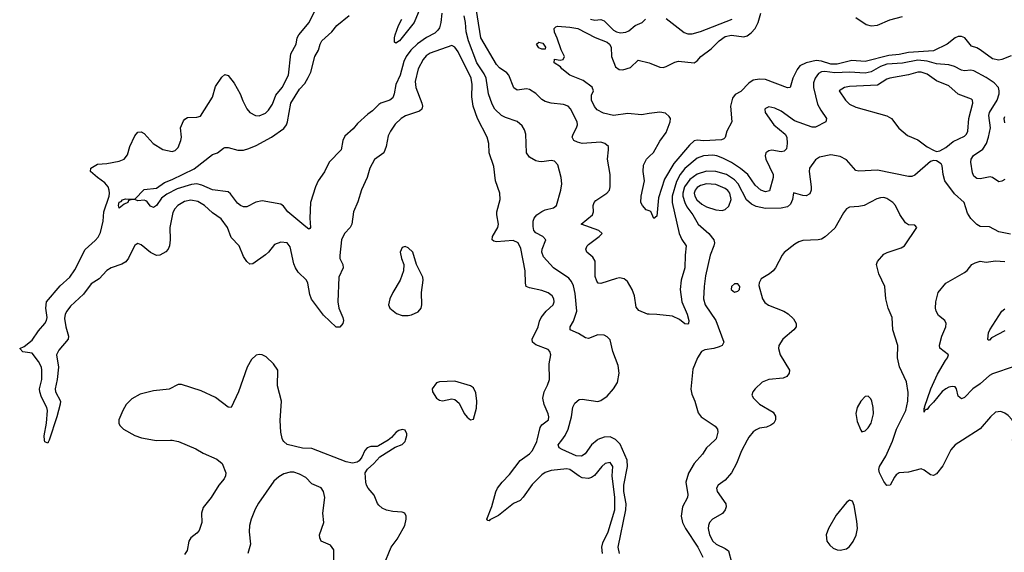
# Model space of a CAD drawing. Header units: inches. Extents: x 2134017 to 2292458, y 756222 to 916513.
# Tile 197 of 256: x 2175949 to 2182286, y 869277 to 872707. Entities that reach past the tile are written whole.
import ezdxf

# ---------------------------------------------------------------- set-up
doc = ezdxf.new("R2010")
doc.units = ezdxf.units.IN
doc.header["$MEASUREMENT"] = 0
for name, color, linetype in [('C1876', 7, 'Continuous'), ('C1877', 7, 'Continuous'), ('C1886', 7, 'Continuous'), ('C1887', 7, 'Continuous')]:
    doc.layers.add(name, color=color, linetype=linetype)

msp = doc.modelspace()

# ---------------------------------------------------------------- linework, layer by layer
at = {"layer": 'C1876', "color": 5}
for points, elevation in [([(2176137.7, 870000), (2176133.2, 869986.8), (2176130, 869979.3), (2176110, 869989.4), (2176109.3, 870000)], 280), ([(2176816.4, 870000), (2176830, 869997.7), (2176918.8, 870000)], 320), ([(2176931.1, 870000), (2176970.3, 869990.3), (2177082.9, 869942.9), (2177130, 869916.4), (2177217.3, 869877.3), (2177252.4, 869850), (2177275.5, 869790), (2177273, 869770), (2177265.5, 869750), (2177230.3, 869709.7), (2177182, 869630), (2177130, 869566), (2177119.5, 869530), (2177120.3, 869470), (2177103.1, 869416.9), (2177090, 869400.7), (2177050.5, 869370), (2177037.1, 869350), (2177026, 869290), (2177010, 869263.6)], 320), ([(2178319.8, 870000), (2178258, 869962), (2178250, 869958), (2178210, 869958), (2178186, 869950), (2178170, 869934), (2178150.5, 869889.5), (2178133.4, 869866.6), (2178121.4, 869858.6), (2178090, 869852), (2178050, 869860.5), (2177830, 869945.5), (2177770, 869947.2), (2177671.2, 869971.2), (2177648.4, 869990), (2177643.5, 870000)], 320), ([(2178289.6, 869190), (2178340.7, 869310), (2178378, 869362), (2178417.6, 869430), (2178427.3, 869450), (2178436.2, 869490), (2178437, 869510), (2178428.7, 869530), (2178410, 869536.2), (2178350, 869541.1), (2178310, 869549.7), (2178282.2, 869562.2), (2178260.1, 869580.1), (2178251.1, 869591.1), (2178230, 869645.2), (2178192, 869690), (2178182, 869710), (2178176.2, 869730), (2178172.7, 869790), (2178186.6, 869813.4), (2178229.2, 869850), (2178266.8, 869893.2), (2178366.6, 869953.4), (2178410, 869971), (2178430, 869991), (2178432.7, 870000)], 320), ([(2179700.2, 869270), (2179696.2, 869310), (2179702.3, 869337.7), (2179736.6, 869410), (2179778.5, 869550), (2179779.2, 869630), (2179763.2, 869770), (2179766.4, 869830), (2179750, 869854.8), (2179718, 869850), (2179695.6, 869830), (2179647.9, 869772.1), (2179630, 869759.4), (2179610, 869753.6), (2179570, 869757.7), (2179550, 869766.9), (2179490, 869809.8), (2179470, 869814.5), (2179370, 869804.4), (2179330, 869790.6), (2179310, 869776.5), (2179246.3, 869713.7), (2179190, 869631.8), (2179169.1, 869610.9), (2179127.6, 869592.4), (2179030, 869515.3), (2178974.2, 869485.8), (2178970, 869479.5), (2178961.6, 869481.6), (2178956, 869490), (2178987.7, 869572.3), (2179012.9, 869667.1), (2179025.1, 869690), (2179053.7, 869730), (2179101.5, 869778.5), (2179170, 869869.1), (2179230, 869911.3), (2179250, 869934), (2179277.4, 869990), (2179279.8, 870000)], 280), ([(2179666, 870000), (2179630, 869969.1), (2179588.6, 869911.4), (2179564.2, 869895.8), (2179530, 869898.2), (2179439.6, 869939.6), (2179421.4, 869950), (2179415.2, 869970), (2179437.6, 870000)], 260), ([(2179810.4, 869270), (2179801.6, 869310), (2179850.6, 869550), (2179851.4, 869590), (2179838.3, 869670), (2179837.2, 869710), (2179861.7, 869830), (2179859.4, 869870), (2179813.9, 869973.9), (2179788.4, 870000)], 260), ([(2177969.8, 869210.2), (2177970, 869293.2), (2177950, 869323.6), (2177890, 869349.7), (2177880.5, 869370), (2177879.6, 869390), (2177907.3, 869470), (2177899.2, 869530), (2177911.9, 869630), (2177904.2, 869670), (2177890, 869692), (2177830, 869717.7), (2177790, 869759.7), (2177750, 869780.5), (2177712.7, 869792.7), (2177690, 869793.3), (2177650, 869783), (2177616.4, 869763.6), (2177583.9, 869736.1), (2177485.4, 869594.6), (2177465.5, 869554.5), (2177438.3, 869490), (2177427.7, 869450), (2177425.5, 869410), (2177434, 869330), (2177418, 869270)], 340)]:
    msp.add_lwpolyline(points, dxfattribs=dict(at, elevation=elevation))
at = {"layer": 'C1877', "color": 5}
for points, elevation in [([(2180000, 870810.7), (2179990, 870811), (2179934.6, 870834.6), (2179915.6, 870855.6), (2179906.5, 870930), (2179891.3, 870970), (2179860.2, 871020.2), (2179838.4, 871038.4), (2179810, 871044), (2179790, 871040.2), (2179690, 871008.5), (2179671.2, 871011.2), (2179662.8, 871022.8), (2179652.9, 871052.9), (2179651.8, 871151.8), (2179637.2, 871177.2), (2179598.7, 871210), (2179592.8, 871230), (2179600.5, 871250), (2179610, 871260.3), (2179678, 871310), (2179697.2, 871330), (2179675.3, 871350), (2179562, 871390), (2179635.1, 871450), (2179641.4, 871470), (2179639.4, 871510), (2179645.6, 871530), (2179656.1, 871543.9), (2179727.6, 871590), (2179744.7, 871610), (2179749.7, 871630), (2179749.7, 871710), (2179731.1, 871810), (2179739.5, 871870), (2179738, 871890), (2179714, 871910), (2179690, 871917.4), (2179570, 871910.8), (2179538.2, 871918.2), (2179515.6, 871930), (2179505.7, 871950), (2179511, 871970), (2179533.6, 872010), (2179539.3, 872030), (2179537.4, 872050), (2179494.1, 872134.1), (2179479.5, 872150), (2179450, 872160.4), (2179370, 872169.8), (2179330, 872180.4), (2179310, 872193), (2179270, 872232.4), (2179230, 872257.6), (2179210, 872262.4), (2179150, 872252.6), (2179130, 872267.8), (2179097.8, 872350), (2179085, 872365), (2179037.4, 872397.4), (2179018, 872418), (2178916.4, 872590), (2178880.6, 872820.6)], 240), ([(2176109.3, 870000), (2176107.4, 870027.4), (2176122, 870110), (2176127.9, 870190), (2176123.4, 870210), (2176090, 870275.4), (2176078.1, 870310), (2176077.5, 870330), (2176090.6, 870390), (2176092.5, 870450), (2176089.2, 870470), (2176070, 870506), (2176030, 870560.5), (2175970, 870568.2), (2175949, 870590), (2175977.8, 870602.2), (2176030, 870644.2), (2176070, 870702.7), (2176110.6, 870750), (2176121.6, 870770), (2176125.8, 870790), (2176116.7, 870850), (2176122.6, 870890), (2176210, 870993.2), (2176272.4, 871050), (2176303.1, 871096.9), (2176370, 871227.4), (2176435, 871285), (2176453.6, 871306.4), (2176470, 871336.5), (2176487.3, 871410), (2176489.5, 871470), (2176523.8, 871570), (2176527.7, 871590), (2176524.9, 871610), (2176517.8, 871630), (2176497.6, 871657.6), (2176450.6, 871690), (2176405.1, 871730), (2176406.9, 871750), (2176450, 871776.9), (2176510, 871780.7), (2176590, 871796.5), (2176620.5, 871810), (2176642.2, 871837.8), (2176658.7, 871890), (2176690, 871959.1), (2176710, 871983), (2176730, 871984.9), (2176750, 871974.4), (2176808.2, 871910), (2176870, 871872.2), (2176930, 871858), (2176950, 871863.8), (2176970, 871884), (2176986.3, 871930), (2176989.7, 871950), (2176984.8, 872010), (2177003.9, 872056.1), (2177012.7, 872067.3), (2177030, 872077.1), (2177090, 872078.4), (2177113.1, 872086.9), (2177190, 872208), (2177210, 872276.4), (2177250, 872338), (2177270, 872353.4), (2177290, 872348), (2177330, 872299.3), (2177368, 872230), (2177384.4, 872184.4), (2177410, 872133), (2177430.2, 872110.2), (2177466.8, 872090), (2177490, 872087.9), (2177530, 872105.8), (2177550, 872124.4), (2177576.2, 872163.8), (2177598.3, 872221.7), (2177638.3, 872270), (2177679, 872350), (2177693.1, 872486.9), (2177727.7, 872550), (2177735.8, 872590), (2177744.7, 872610), (2177811.3, 872688.7), (2177862.2, 872790)], 280), ([(2178666.7, 872750), (2178658.5, 872690), (2178650, 872654.7), (2178641.1, 872638.9), (2178620.3, 872619.7), (2178567.2, 872592.8), (2178510, 872551.1), (2178466.7, 872510), (2178435.5, 872470), (2178421.7, 872438.3), (2178398.7, 872350), (2178369.5, 872290), (2178359.7, 872230), (2178350, 872204.2), (2178330.9, 872189.1), (2178272.7, 872170), (2178259.5, 872160.5), (2178219.6, 872120.4), (2178190, 872099.3), (2178122.1, 872037.9), (2178095.5, 872004.5), (2178042.3, 871957.7), (2178029.2, 871930), (2178018.3, 871870), (2177941.7, 871790), (2177910, 871727.3), (2177870.3, 871670), (2177851.8, 871630), (2177821.3, 871530), (2177815.6, 871430), (2177821.6, 871370), (2177817.4, 871362.6), (2177810, 871358.4), (2177790, 871373.3), (2177675.1, 871470), (2177646.2, 871506.2), (2177630, 871519.3), (2177510, 871541), (2177468.9, 871531.1), (2177410, 871502.9), (2177390, 871502.4), (2177370, 871509.7), (2177350, 871526.6), (2177305.8, 871585.8), (2177290, 871597.8), (2177190, 871610.6), (2177122.1, 871642.1), (2177090, 871649.4), (2177055.2, 871644.8), (2176962.9, 871617.1), (2176895.9, 871584.1), (2176861.5, 871558.5), (2176830, 871509.7), (2176810, 871497.6), (2176790, 871506), (2176770, 871535.3), (2176761.2, 871541.2), (2176750, 871545.2), (2176710, 871540.9), (2176690, 871549.2), (2176670, 871549), (2176650, 871542), (2176644, 871530), (2176621.1, 871518.9), (2176590, 871492.7), (2176583.9, 871510), (2176590, 871531.4), (2176602.7, 871537.3), (2176610, 871547.7), (2176630, 871553.4), (2176690, 871550.5), (2176750, 871614.7), (2176830, 871622), (2176881.4, 871658.6), (2176930, 871677.5), (2177072.4, 871747.6), (2177190, 871838.7), (2177221.2, 871850), (2177260.5, 871879.5), (2177270, 871883.8), (2177290, 871883.1), (2177352.9, 871867.1), (2177390, 871867.9), (2177423.3, 871876.7), (2177470, 871896.5), (2177569.4, 871950.6), (2177650, 872006.9), (2177666.2, 872030), (2177673.4, 872050), (2177693.4, 872170), (2177750, 872259.7), (2177783.3, 872296.7), (2177806.1, 872333.9), (2177822.2, 872370), (2177848.8, 872470), (2177872.5, 872510), (2177882.2, 872550), (2177892.7, 872570), (2177957.2, 872630), (2177991.1, 872668.9), (2178070, 872734)], 260), ([(2178523.4, 872776.6), (2178488.8, 872690), (2178392.9, 872570), (2178370, 872555.6), (2178362.2, 872562.2), (2178360.9, 872590), (2178365.8, 872610), (2178387.3, 872670), (2178409.4, 872710.6)], 240), ([(2179437.6, 870000), (2179459.9, 870030), (2179479.4, 870070), (2179501, 870150), (2179509, 870211), (2179521.6, 870238.4), (2179550, 870260.4), (2179570, 870262.6), (2179670, 870249.2), (2179690, 870254.4), (2179730, 870283.5), (2179771.5, 870330), (2179797.3, 870370), (2179807.1, 870430), (2179801.2, 870481.2), (2179767.2, 870570), (2179750, 870646), (2179730, 870665.7), (2179710, 870675.1), (2179670, 870677.4), (2179610, 870654), (2179590, 870658.8), (2179545.5, 870685.5), (2179491.5, 870710), (2179491.1, 870730), (2179513.6, 870766.4), (2179535.5, 870830), (2179524.4, 870944.4), (2179514.3, 870994.3), (2179501.5, 871021.5), (2179483.4, 871043.4), (2179384.4, 871110), (2179320.6, 871180.6), (2179308.8, 871210), (2179311, 871230), (2179334.7, 871290), (2179315.1, 871310), (2179270, 871334.7), (2179258.5, 871350), (2179254.8, 871374.8), (2179253.8, 871410), (2179259.3, 871430), (2179277.8, 871450), (2179310, 871472.6), (2179330, 871481.7), (2179385.1, 871494.9), (2179403.6, 871510), (2179431.1, 871610), (2179437.3, 871650), (2179433.3, 871690), (2179411.8, 871771.8), (2179390, 871795.1), (2179370, 871799.7), (2179310, 871791.3), (2179290, 871793.3), (2179270, 871798.7), (2179230, 871821.6), (2179211.3, 871850), (2179206, 871970), (2179197.8, 871997.8), (2179183.4, 872023.4), (2179150.5, 872050.5), (2179076.7, 872076.7), (2179050.9, 872090.9), (2179008, 872130), (2178990, 872163.6), (2178966.8, 872230), (2178950.5, 872330), (2178937.9, 872357.9), (2178892, 872430), (2178836.9, 872570), (2178822.9, 872630), (2178818.5, 872690), (2178810, 872731)], 260), ([(2179622, 872710), (2179650, 872703.8), (2179690, 872707.6), (2179710, 872700.5), (2179770, 872639.3), (2179790, 872628), (2179816.7, 872623.3), (2179850, 872626.9), (2179870, 872634.6), (2179910, 872669.2), (2179954.5, 872690), (2179977.6, 872710)], 240), ([(2180000, 872102), (2179950, 872094.9), (2179862.7, 872102.7), (2179770, 872089.9), (2179705.6, 872105.6), (2179666.4, 872126.4), (2179647.5, 872147.5), (2179628.9, 872188.9), (2179630, 872220.7), (2179643.1, 872250), (2179633.6, 872273.6), (2179576.1, 872316.1), (2179489.3, 872349.3), (2179438.4, 872390), (2179430, 872402.7), (2179388.7, 872430), (2179390, 872452), (2179426.8, 872446.8), (2179446, 872450), (2179455.3, 872470), (2179433.6, 872513.6), (2179409.1, 872589.1), (2179390, 872626), (2179389, 872650), (2179399, 872661), (2179410, 872666), (2179490, 872659.3), (2179541, 872650), (2179653.2, 872593.2), (2179730, 872562.3), (2179744.2, 872550), (2179755, 872530), (2179758.8, 872470), (2179783.2, 872403.2), (2179806.8, 872386.8), (2179830, 872384.6), (2179880.4, 872399.6), (2179930, 872447.3), (2180000, 872428.7)], 220), ([(2179279.8, 870000), (2179298.6, 870081.4), (2179310, 870098.4), (2179351.5, 870130), (2179354, 870150), (2179349.7, 870170), (2179325.6, 870230), (2179316.5, 870270), (2179323.7, 870310), (2179346.6, 870353.4), (2179358.3, 870390), (2179357.2, 870490), (2179366.6, 870550), (2179361.6, 870570), (2179350, 870582.9), (2179270, 870613.5), (2179248.4, 870630), (2179246.4, 870650), (2179286.6, 870730), (2179294.3, 870765.7), (2179306, 870790), (2179337.4, 870830), (2179383.5, 870870), (2179389.7, 870890), (2179387.1, 870910), (2179375.8, 870930), (2179350, 870948.4), (2179310, 870962.7), (2179230, 870979.8), (2179209.7, 870990), (2179204.6, 871010), (2179201.6, 871090), (2179173.5, 871233.5), (2179156.5, 871270), (2179124.4, 871284.4), (2179017.2, 871277.2), (2179001.2, 871281.2), (2178989.9, 871289.9), (2178991.8, 871310), (2179025.8, 871370), (2179029.8, 871390), (2179019.3, 871450), (2179019.8, 871470), (2179040.4, 871550), (2179038.9, 871590), (2179010.8, 871670), (2179001.1, 871761.1), (2178969.8, 871850), (2178967.4, 871910), (2178958.6, 871950), (2178895, 872070), (2178867.5, 872150), (2178859.5, 872210), (2178860.7, 872290), (2178854.8, 872330), (2178770, 872500.9), (2178750, 872529.8), (2178730, 872540.4), (2178590, 872491.1), (2178566.1, 872473.9), (2178545.8, 872450), (2178513.3, 872390), (2178494.6, 872310), (2178498.3, 872270), (2178537.5, 872170), (2178540.9, 872150), (2178536.5, 872130), (2178521.3, 872118.7), (2178431.3, 872088.7), (2178403.5, 872070), (2178366.4, 872033.6), (2178335.8, 871990), (2178320.6, 871959.4), (2178307.1, 871890), (2178292.9, 871850), (2178233.6, 871806.4), (2178202, 871750), (2178184.9, 871690), (2178149.4, 871610.6), (2178125.5, 871534.5), (2178097.4, 871470), (2178086.3, 871390), (2178075.2, 871370), (2178040.2, 871330), (2178020.7, 871290), (2178008.4, 871188.4), (2178010.2, 871170), (2178027.9, 871130), (2178031.3, 871110), (2178003.2, 871050), (2177996.8, 870890), (2178003.5, 870850), (2178029.4, 870790), (2178033.1, 870770), (2178028, 870750), (2178010, 870726.9), (2177986.9, 870726.9), (2177903.8, 870803.8), (2177827.9, 870907.9), (2177816.6, 870936.6), (2177803.1, 871010), (2177795.1, 871030), (2177741.8, 871081.8), (2177723.5, 871110), (2177714, 871134), (2177690, 871245.2), (2177670, 871269.5), (2177630, 871274.3), (2177590, 871258.7), (2177550.1, 871209.9), (2177530, 871192.1), (2177450, 871134.7), (2177430, 871133.6), (2177410, 871149.5), (2177390, 871182), (2177362, 871250), (2177310, 871303.5), (2177286.2, 871370), (2177245.4, 871425.4), (2177190, 871464.1), (2177138.7, 871510), (2177095.4, 871535.4), (2177050, 871544.7), (2177010, 871536.7), (2176966.4, 871510), (2176947, 871490), (2176934.2, 871465.8), (2176914.3, 871370), (2176917.3, 871290), (2176912.7, 871250), (2176905.2, 871230), (2176890, 871211.2), (2176850, 871191.3), (2176830, 871189.7), (2176790, 871207.6), (2176730, 871257.4), (2176710, 871265.6), (2176699.5, 871260.5), (2176690, 871254.5), (2176649, 871171), (2176631.2, 871148.8), (2176607.3, 871132.7), (2176537, 871110), (2176510, 871091.4), (2176461.5, 871038.5), (2176410, 871006.5), (2176360.1, 870939.9), (2176276.7, 870863.3), (2176252.2, 870830), (2176241.3, 870810), (2176237.4, 870782.6), (2176245.1, 870730), (2176263.9, 870670), (2176261.5, 870650), (2176200.8, 870579.2), (2176186.8, 870550), (2176199.5, 870470), (2176190.2, 870390), (2176177.4, 870330), (2176180.3, 870310), (2176212.4, 870250), (2176210.4, 870230.4), (2176188.3, 870150), (2176137.7, 870000)], 280), ([(2180000, 871475.6), (2179982, 871482), (2179957.2, 871510), (2179947, 871530), (2179949.7, 871569.7), (2179971.3, 871670), (2179962.2, 871730), (2179962.8, 871770), (2179982.7, 871810), (2180000, 871826.6)], 220), ([(2177643.5, 870000), (2177638.7, 870010), (2177628.7, 870050), (2177626.3, 870126.3), (2177633.8, 870250), (2177608.3, 870350), (2177609.7, 870450), (2177583.1, 870490), (2177535.5, 870535.5), (2177510, 870549.8), (2177490, 870551.8), (2177470, 870547.4), (2177440.7, 870519.3), (2177412.9, 870470), (2177356.9, 870310), (2177310, 870209.5), (2177290, 870212.3), (2177210, 870273.6), (2177118, 870318), (2176990, 870358.7), (2176970, 870358.4), (2176910, 870327.1), (2176810, 870317.5), (2176723.7, 870296.3), (2176670, 870266.6), (2176634.2, 870230), (2176611.9, 870190), (2176587.9, 870130), (2176587.9, 870107.9), (2176593, 870093), (2176617.3, 870070), (2176690, 870028.5), (2176733.7, 870013.7), (2176816.4, 870000)], 320), ([(2178432.7, 870000), (2178441.6, 870030), (2178439.7, 870039.7), (2178430, 870064), (2178410, 870069.2), (2178390, 870062.7), (2178371, 870050), (2178342.5, 870017.5), (2178319.8, 870000)], 320), ([(2179788.4, 870000), (2179784.3, 870004.3), (2179750, 870020.4), (2179710, 870017.9), (2179670, 870003.4), (2179666, 870000)], 260), ([(2176918.8, 870000), (2176930, 870000.3), (2176931.1, 870000)], 320)]:
    msp.add_lwpolyline(points, dxfattribs=dict(at, elevation=elevation))
for points, elevation in [([(2179310, 872518), (2179290, 872526.6), (2179276, 872550), (2179290, 872562), (2179315.1, 872555.1), (2179334, 872530), (2179330, 872518)], 220), ([(2178430, 871247), (2178410, 871239.3), (2178398.7, 871210), (2178405.3, 871170), (2178422.4, 871130), (2178419.5, 871090), (2178398.5, 871030), (2178350.2, 870950), (2178331.3, 870910), (2178323.5, 870870), (2178330.2, 870850), (2178374.6, 870814.6), (2178410, 870802.6), (2178450, 870802), (2178470, 870807.4), (2178513.8, 870826.2), (2178533.3, 870850), (2178538.2, 870870), (2178535.4, 870950), (2178545.6, 871030), (2178542.9, 871050), (2178502.9, 871130), (2178478.7, 871210), (2178450, 871237.6)], 320), ([(2178750, 870378.4), (2178650, 870376), (2178630.9, 870369.1), (2178604.7, 870330), (2178606, 870310), (2178631, 870270), (2178650, 870257.3), (2178670, 870253.4), (2178730, 870266.7), (2178750, 870260.4), (2178778.2, 870238.2), (2178810, 870170.4), (2178830, 870147), (2178850, 870130.5), (2178870, 870134), (2178890, 870206), (2178892, 870250), (2178885, 870305), (2178870, 870337), (2178850, 870349.6)], 320)]:
    msp.add_lwpolyline(points, close=True, dxfattribs=dict(at, elevation=elevation))
at = {"layer": 'C1886', "color": 5}
for points, elevation in [([(2180423.8, 870000), (2180370.2, 869950), (2180342.7, 869910), (2180290.3, 869850), (2180252.8, 869787.2), (2180237.1, 869730), (2180248.3, 869650), (2180247.1, 869630), (2180214.6, 869570), (2180206.8, 869510), (2180215.3, 869470), (2180233.4, 869430), (2180313.1, 869310), (2180345.5, 869245.5)], 260), ([(2180630.8, 870000), (2180594.1, 869930), (2180562, 869850), (2180530.8, 869789.2), (2180490, 869742.4), (2180444.9, 869710), (2180433, 869690), (2180437.1, 869670), (2180492.7, 869590), (2180495.8, 869570), (2180490.4, 869550), (2180472.8, 869527.2), (2180407.2, 869490), (2180388.9, 869470), (2180381.8, 869450), (2180380.7, 869430), (2180389.1, 869390.9), (2180410.2, 869350), (2180431.8, 869330), (2180490, 869302.9), (2180510, 869287.2), (2180530, 869214.4)], 280), ([(2182017.1, 870000), (2181970, 869969.8), (2181941.9, 869938.1), (2181890, 869835.1), (2181850, 869782.7), (2181830, 869772.3), (2181810, 869777), (2181770, 869805.6), (2181750, 869814), (2181670, 869792.8), (2181610, 869788.6), (2181590, 869775.6), (2181578.9, 869761.1), (2181551.2, 869708.8), (2181530, 869708), (2181510, 869732.9), (2181483.4, 869790), (2181479, 869810), (2181481.7, 869830), (2181523.6, 869896.4), (2181566.6, 869993.4), (2181568.8, 870000)], 280)]:
    msp.add_lwpolyline(points, dxfattribs=dict(at, elevation=elevation))
at = {"layer": 'C1886', "color": 5, "elevation": 320}
msp.add_lwpolyline([(2181290, 869612.3), (2181270, 869597.6), (2181204.5, 869515.5), (2181155.1, 869430), (2181139.8, 869390), (2181144.1, 869350), (2181162.9, 869322.9), (2181184.2, 869304.2), (2181210, 869293.8), (2181230, 869291.9), (2181270, 869300.7), (2181290, 869315.8), (2181313.8, 869346.2), (2181332.3, 869387.7), (2181340.2, 869430), (2181337.7, 869477.7), (2181319.2, 869579.2), (2181310, 869606)], close=True, dxfattribs=at)
at = {"layer": 'C1887', "color": 5}
for points, elevation in [([(2180000, 872428.7), (2180010, 872426), (2180070, 872401.1), (2180090, 872400.3), (2180110, 872406), (2180165.8, 872434.2), (2180190, 872439.6), (2180290, 872429.1), (2180310, 872442.3), (2180333.6, 872470), (2180400.2, 872519.8), (2180449.8, 872570), (2180490, 872598.1), (2180530, 872608.2), (2180610, 872597.8), (2180630, 872603.3), (2180657.6, 872622.4), (2180682.2, 872650), (2180701.8, 872690), (2180718.2, 872750)], 220), ([(2180110, 872714.4), (2180225.7, 872625.7), (2180250, 872617), (2180276.4, 872616.4), (2180330, 872631.3), (2180533.6, 872710)], 240), ([(2181330, 872720.8), (2181396.7, 872676.7), (2181430, 872667.7), (2181470, 872670.9), (2181550, 872705.9), (2181630, 872728.5)], 220), ([(2182330, 872475), (2182270, 872450.6), (2182250, 872447), (2182210, 872454.3), (2182130, 872513.7), (2182110, 872525.4), (2182075.9, 872535.9), (2182031.1, 872590), (2182010, 872598.7), (2181990, 872598.5), (2181970, 872589.8), (2181918.5, 872550), (2181830, 872506.7), (2181670, 872496.7), (2181610, 872482.4), (2181542.9, 872477.1), (2181390, 872438.3), (2181304.4, 872444.4), (2181210, 872419.9), (2181170, 872419.9), (2181110, 872439.3), (2181075.6, 872444.4), (2181010.4, 872430), (2180970.3, 872410), (2180953.4, 872386.6), (2180925.2, 872330), (2180908.7, 872271.3), (2180890, 872268.7), (2180750, 872322.2), (2180710, 872325.2), (2180670, 872317.3), (2180640.8, 872299.2), (2180590, 872243.9), (2180554.8, 872225.2), (2180537.3, 872202.7), (2180523.6, 872150), (2180533.4, 872050), (2180499.5, 871990), (2180490, 871949.2), (2180480.4, 871939.6), (2180465.8, 871934.2), (2180352.9, 871927.1), (2180310, 871931.4), (2180290, 871927), (2180260.7, 871899.3), (2180159.7, 871780.3), (2180098.9, 871681.1), (2180059.7, 871560.3), (2180050, 871442), (2180030, 871426), (2180011.5, 871471.5), (2180000, 871475.6)], 220), ([(2182290, 871678.5), (2182270, 871666.6), (2182250, 871662.4), (2182210, 871691.8), (2182195.6, 871695.6), (2182130, 871682.4), (2182110, 871684.2), (2182090, 871698.7), (2182081.8, 871721.8), (2182070.8, 871790), (2182072.1, 871810), (2182087.4, 871832.6), (2182147.3, 871872.7), (2182170.7, 871909.3), (2182184.3, 871950), (2182196.6, 872010), (2182186.7, 872090), (2182190.5, 872110), (2182240.5, 872190), (2182252.5, 872230), (2182253.4, 872250), (2182249, 872270), (2182221.4, 872301.4), (2182170, 872335.4), (2182090, 872378.2), (2182070, 872381.6), (2182030, 872377.1), (2182010, 872381.2), (2181965.3, 872405.3), (2181930, 872416.8), (2181850, 872423.6), (2181790, 872440.5), (2181730, 872445.6), (2181630, 872426.9), (2181530, 872421.2), (2181490, 872406.4), (2181428.1, 872371.9), (2181390, 872362.7), (2181290, 872368.3), (2181195.3, 872364.7), (2181130, 872373.4), (2181108.4, 872371.6), (2181090, 872360.2), (2181068.5, 872330), (2181058.9, 872301.1), (2181057.1, 872270), (2181084.1, 872164.1), (2181104.9, 872124.9), (2181142.6, 872070), (2181138.4, 872050), (2181070, 872015.8), (2181050, 872015.8), (2180935.5, 872055.5), (2180850, 872117.3), (2180810, 872137.7), (2180770, 872145.1), (2180750, 872135.1), (2180745.5, 872130), (2180746.4, 872110), (2180802.7, 872030), (2180875.8, 871970), (2180885.3, 871950), (2180888.8, 871910), (2180884.4, 871875.6), (2180870, 871860.5), (2180850, 871856.8), (2180790, 871866.8), (2180770, 871863.1), (2180750.2, 871849.8), (2180747.2, 871830), (2180751.8, 871810), (2180797.8, 871710), (2180797.5, 871690), (2180773.9, 871606.1), (2180750, 871598.5), (2180719.5, 871610), (2180681.8, 871641.8), (2180635.9, 871710), (2180588.7, 871748.7), (2180530, 871786.5), (2180474.9, 871814.9), (2180436.3, 871830), (2180410, 871834.4), (2180350, 871829.9), (2180310, 871814.4), (2180230, 871749.9), (2180199.5, 871710), (2180175.7, 871664.3), (2180149.4, 871570), (2180148.6, 871530), (2180193.1, 871330), (2180210, 871292.6), (2180239.3, 871250), (2180231.7, 871190), (2180230.8, 871110), (2180205.6, 871030), (2180200.8, 870970), (2180211.3, 870890), (2180244.1, 870810), (2180255.6, 870770), (2180254, 870750), (2180250, 870746.9), (2180230, 870748.7), (2180195.7, 870775.7), (2180150, 870798.5), (2180050.6, 870809.4), (2180000, 870810.7)], 240), ([(2180000, 871826.6), (2180027.2, 871852.8), (2180070, 871925.7), (2180110, 871981.6), (2180135.6, 872050), (2180137, 872070), (2180130, 872084), (2180105.3, 872105.3), (2180068.2, 872111.8), (2180000, 872102)], 220), ([(2182290, 872043.1), (2182285, 872070), (2182290, 872084.2)], 220), ([(2182326.8, 871326.8), (2182250, 871342), (2182190, 871373.3), (2182130, 871374.5), (2182110, 871387.3), (2182070, 871426.6), (2182050, 871461.2), (2182026.8, 871530), (2181965.7, 871585.7), (2181902.4, 871670), (2181892.6, 871710), (2181886.8, 871766.8), (2181879.5, 871779.5), (2181850, 871799), (2181830, 871801.2), (2181810, 871793.2), (2181710, 871707), (2181690, 871697), (2181670, 871697), (2181470, 871739.1), (2181350, 871731.8), (2181330, 871736.2), (2181270, 871805.6), (2181230, 871826.4), (2181170, 871836.7), (2181097.2, 871822.8), (2181070, 871804.8), (2181032.8, 871750), (2181029.4, 871730), (2181043.9, 871630), (2181043.6, 871610), (2181034.7, 871585.3), (2181010, 871573.3), (2180990, 871574.7), (2180930, 871593.2), (2180923.6, 871550), (2180910, 871519.6), (2180890, 871503.1), (2180850, 871492.5), (2180750, 871490.6), (2180690, 871503.7), (2180658.7, 871518.7), (2180627.6, 871547.6), (2180573, 871650), (2180550, 871676.9), (2180498.2, 871710), (2180430.3, 871730.3), (2180370, 871732.7), (2180310, 871713), (2180262, 871678), (2180228.4, 871630), (2180217.3, 871590), (2180217.5, 871570), (2180228.8, 871530), (2180242.5, 871502.5), (2180282.2, 871450), (2180315.8, 871390), (2180383.6, 871330), (2180416.5, 871290), (2180420.2, 871270), (2180416.9, 871250), (2180393, 871190), (2180363.1, 871056.9), (2180353.4, 870990), (2180350.2, 870910), (2180361.2, 870870), (2180429.2, 870770), (2180481.1, 870630), (2180470.4, 870610), (2180450, 870601), (2180416, 870590), (2180357.8, 870582.2), (2180337, 870570), (2180310.8, 870529.2), (2180282.4, 870457.6), (2180267.6, 870327.6), (2180274.8, 870294.8), (2180295, 870250), (2180316.4, 870176.4), (2180335.3, 870150), (2180426, 870090), (2180439.1, 870070), (2180442.8, 870050), (2180432.2, 870007.8), (2180423.8, 870000)], 260), ([(2181568.8, 870000), (2181592.1, 870070), (2181652.5, 870190), (2181666.1, 870250), (2181667.5, 870307.5), (2181655.7, 870375.7), (2181612, 870472), (2181599.4, 870530), (2181600.7, 870610), (2181567.6, 870710), (2181564.1, 870790), (2181538.3, 870850), (2181522.7, 870910), (2181516.9, 870990), (2181478.9, 871070), (2181463.6, 871130), (2181469.4, 871150), (2181510, 871196.3), (2181531.6, 871208.4), (2181623, 871237), (2181642.7, 871250), (2181724, 871370), (2181710, 871384), (2181670, 871387), (2181650, 871399.5), (2181612.8, 871452.8), (2181586.2, 871510), (2181568.5, 871530), (2181530, 871556.5), (2181510, 871562.2), (2181490, 871560.6), (2181466.5, 871553.5), (2181383, 871510), (2181350, 871503.2), (2181290, 871500.4), (2181270.2, 871489.8), (2181250, 871462.4), (2181195.9, 871364.1), (2181132.1, 871307.9), (2181110, 871294.8), (2181088.5, 871288.5), (2180990, 871284.8), (2180963.1, 871276.9), (2180937.6, 871262.4), (2180870, 871207), (2180856.4, 871190), (2180814.4, 871110), (2180798, 871090), (2180774, 871070), (2180721.3, 871038.7), (2180707.5, 871012.5), (2180705.5, 870994.5), (2180730.3, 870910.3), (2180745.5, 870885.5), (2180769.1, 870869.1), (2180866.8, 870830), (2180893.9, 870813.9), (2180930, 870780.7), (2180946, 870750), (2180945.5, 870730), (2180930.5, 870710), (2180861.3, 870650), (2180834.9, 870610), (2180833.1, 870590), (2180843.6, 870550), (2180903, 870450), (2180902, 870430), (2180886.8, 870410), (2180862, 870398), (2180770, 870389.8), (2180727.3, 870372.7), (2180682.4, 870330), (2180667.7, 870310), (2180662, 870290), (2180672.4, 870270), (2180711.1, 870231.1), (2180799, 870179), (2180813.2, 870153.2), (2180813.4, 870130), (2180802.8, 870110), (2180784.1, 870095.9), (2180756, 870084), (2180710, 870076), (2180690, 870066.6), (2180670, 870053), (2180640.8, 870019.2), (2180630.8, 870000)], 280), ([(2182350, 870474.8), (2182210, 870427.7), (2182190, 870415.8), (2182130, 870361.4), (2182084, 870330), (2182030, 870274.3), (2182010, 870266.3), (2181990, 870283.7), (2181978.2, 870330), (2181970, 870342), (2181950, 870345.5), (2181930, 870340.5), (2181908.9, 870331.1), (2181886.9, 870313.1), (2181830, 870243.2), (2181802.7, 870217.3), (2181790, 870197.4), (2181782, 870198), (2181772.4, 870187.6), (2181770, 870179), (2181770, 870204.7), (2181774, 870206), (2181772.5, 870212.5), (2181813.4, 870330), (2181856.4, 870423.6), (2181906.9, 870513.1), (2181920.7, 870530), (2181926, 870550), (2181871.7, 870591.7), (2181869.7, 870610.3), (2181883, 870670), (2181909.5, 870730), (2181912, 870750), (2181902.7, 870770), (2181863.3, 870803.3), (2181847.3, 870830), (2181842.9, 870850), (2181844.5, 870890), (2181859.3, 870950), (2181910, 871010.4), (2182030, 871079.1), (2182047.7, 871092.3), (2182078, 871130), (2182097.5, 871142.5), (2182130, 871152), (2182170, 871146), (2182230, 871154.6), (2182290, 871150.5)], 260), ([(2182290, 870703.4), (2182202.6, 870657.4), (2182190, 870644.5), (2182182.7, 870642.7), (2182179, 870650), (2182184.5, 870690), (2182193.3, 870710), (2182270.8, 870829.2), (2182290, 870844.2)], 240), ([(2182338.4, 870000), (2182344.1, 870015.9), (2182351.6, 870071.6), (2182346.9, 870106.9), (2182335.8, 870130), (2182310, 870158.7), (2182290, 870173), (2182263.1, 870183.1), (2182230, 870179.7), (2182196.9, 870150), (2182130, 870072.4), (2182017.1, 870000)], 280)]:
    msp.add_lwpolyline(points, dxfattribs=dict(at, elevation=elevation))
for points, elevation in [([(2181730, 872369.5), (2181670, 872353), (2181550, 872331), (2181530, 872323.2), (2181470, 872285), (2181290, 872277), (2181257.3, 872270), (2181222.8, 872250), (2181263.9, 872190), (2181290, 872163.5), (2181330, 872144.3), (2181530, 872088.9), (2181559.5, 872070), (2181607.7, 872007.7), (2181662, 871962), (2181730, 871933.4), (2181790, 871888), (2181830, 871866), (2181850, 871858.8), (2181870, 871862.8), (2181910, 871884.9), (2181956.3, 871923.7), (2182030, 871957.4), (2182042.6, 871970), (2182051.7, 871990), (2182058.4, 872070), (2182082.6, 872170), (2182082, 872190), (2182075.6, 872195.6), (2181990, 872226.5), (2181930, 872280.2), (2181850, 872314.5), (2181790, 872355.4), (2181750, 872369.5)], 260), ([(2180370, 871650.3), (2180330, 871639.5), (2180310, 871627.2), (2180295.5, 871610), (2180290.5, 871590), (2180294.7, 871570), (2180307.9, 871547.9), (2180339.5, 871519.5), (2180370, 871502.4), (2180430, 871482.7), (2180470, 871479.1), (2180490, 871484.1), (2180513.9, 871506.1), (2180527.1, 871550), (2180520.1, 871590), (2180507.4, 871607.4), (2180490, 871620.4), (2180430, 871645)], 280), ([(2180550, 871007), (2180530.6, 870990), (2180528.7, 870970), (2180550, 870953), (2180570, 870958), (2180582, 870970), (2180584.5, 870990), (2180570, 871006.6)], 280), ([(2181410, 870282.6), (2181390, 870279.8), (2181361.6, 870250), (2181338.2, 870210), (2181329.5, 870170.5), (2181340, 870120), (2181363.4, 870063.4), (2181370, 870053), (2181390, 870058.7), (2181410, 870079), (2181429.8, 870110), (2181443.9, 870170), (2181442.3, 870210), (2181434.3, 870250), (2181426.5, 870266.5)], 320)]:
    msp.add_lwpolyline(points, close=True, dxfattribs=dict(at, elevation=elevation))

doc.saveas('drawing.dxf')
